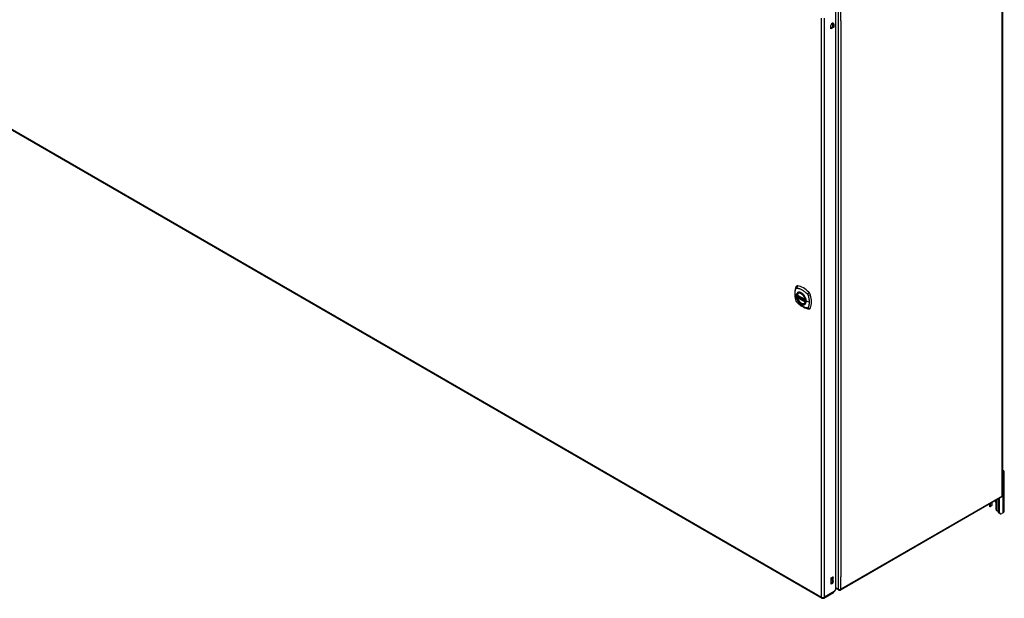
# Model space of a CAD drawing. Header units: inches. Extents: x 28 to 747, y 82 to 345.
# Tile 29 of 31: x 696 to 747, y 250 to 280. Entities that reach past the tile are written whole.
import ezdxf

# ---------------------------------------------------------------- set-up
doc = ezdxf.new("R2010")
doc.units = ezdxf.units.IN
doc.header["$MEASUREMENT"] = 0
doc.layers.add('Visible Edges(ANSI)', color=7, linetype='Continuous', lineweight=25)
doc.layers.add('Visible Tangent Edges(ANSI)', color=7, linetype='Continuous', lineweight=25)

msp = doc.modelspace()

# ---------------------------------------------------------------- linework, layer by layer
at = {"layer": 'Visible Edges(ANSI)'}
for p, q in [((747.184, 285.304), (747.184, 255.255)), ((738.539, 250.418), (738.539, 280.304)), ((738.29, 279.402), (738.29, 279.568)), ((738.386, 279.513), (738.386, 279.679)), ((738.434, 279.651), (738.434, 279.485)), ((687.197, 279.168), (737.829, 249.936)), ((738.29, 279.458), (738.386, 279.513)), ((738.434, 279.485), (738.29, 279.402)), ((738.434, 279.485), (738.386, 279.513)), ((736.55, 265.617), (736.964, 265.378)), ((736.55, 265.522), (736.564, 265.53)), ((736.569, 265.541), (736.569, 265.544)), ((736.575, 265.556), (736.616, 265.579)), ((736.606, 265.721), (736.617, 265.727)), ((736.919, 265.179), (736.93, 265.185)), ((747.211, 256.391), (747.184, 256.375)), ((747.266, 254.426), (747.266, 256.467)), ((747.135, 255.169), (738.789, 250.351)), ((746.951, 254.413), (746.951, 255.064)), ((747.025, 254.37), (747.025, 255.106)), ((746.498, 254.802), (746.498, 254.708)), ((746.613, 254.71), (746.538, 254.667)), ((746.551, 254.695), (746.551, 254.833)), ((746.625, 254.876), (746.625, 254.738)), ((746.647, 254.783), (746.647, 254.888)), ((746.838, 254.887), (746.838, 254.53)), ((747.058, 254.299), (746.983, 254.341)), ((747.211, 254.35), (747.136, 254.306)), ((738.295, 250.978), (738.362, 251.017)), ((738.295, 250.652), (738.295, 250.978)), ((738.295, 250.707), (738.314, 250.718)), ((738.362, 250.69), (738.295, 250.652)), ((738.314, 250.873), (738.314, 250.89)), ((738.362, 250.862), (738.314, 250.89)), ((738.362, 250.845), (738.314, 250.873)), ((738.362, 250.862), (738.362, 250.845)), ((737.928, 249.936), (738.424, 250.222)), ((738.539, 250.418), (738.456, 250.274)), ((738.69, 250.351), (738.539, 250.439))]:
    msp.add_line(p, q, dxfattribs=at)
at = {"layer": 'Visible Edges(ANSI)', "flags": 128}
for points in [[(736.473, 266.031), (736.465, 266.009), (736.459, 265.99), (736.453, 265.971), (736.448, 265.953), (736.444, 265.934), (736.44, 265.914), (736.433, 265.874), (736.427, 265.834), (736.423, 265.792), (736.421, 265.75), (736.42, 265.707), (736.421, 265.663), (736.423, 265.619), (736.427, 265.575), (736.432, 265.53), (736.439, 265.485), (736.448, 265.439), (736.457, 265.394), (736.463, 265.371), (736.466, 265.359), (736.469, 265.345)], [(736.511, 266.087), (736.498, 266.073), (736.487, 266.059), (736.479, 266.045), (736.473, 266.031)], [(736.469, 265.345), (736.474, 265.331), (736.479, 265.318), (736.485, 265.306), (736.491, 265.293), (736.499, 265.282), (736.507, 265.27), (736.516, 265.259), (736.525, 265.249)], [(736.525, 265.249), (736.535, 265.239), (736.544, 265.23), (736.562, 265.213), (736.596, 265.183), (736.631, 265.153), (736.667, 265.124), (736.703, 265.097), (736.74, 265.071), (736.776, 265.047), (736.814, 265.025), (736.851, 265.004), (736.889, 264.985), (736.927, 264.968), (736.965, 264.952), (737.003, 264.938), (737.042, 264.927), (737.08, 264.917), (737.099, 264.913), (737.109, 264.911), (737.12, 264.909)], [(736.544, 265.63), (736.549, 265.645), (736.554, 265.659), (736.56, 265.672), (736.567, 265.684), (736.576, 265.695), (736.585, 265.705), (736.595, 265.714), (736.606, 265.721)], [(736.919, 265.179), (736.908, 265.173), (736.896, 265.169), (736.883, 265.166), (736.87, 265.164), (736.856, 265.163), (736.842, 265.164), (736.828, 265.166), (736.814, 265.17), (736.799, 265.174), (736.784, 265.18), (736.77, 265.187), (736.755, 265.195), (736.74, 265.204), (736.726, 265.215), (736.711, 265.226), (736.697, 265.238), (736.683, 265.251), (736.67, 265.265), (736.657, 265.279), (736.644, 265.295), (736.632, 265.311), (736.621, 265.327), (736.61, 265.345), (736.599, 265.362), (736.59, 265.38), (736.581, 265.398), (736.572, 265.417), (736.565, 265.435), (736.559, 265.454), (736.553, 265.473), (736.548, 265.491), (736.544, 265.509)], [(736.564, 265.53), (736.566, 265.532), (736.568, 265.535), (736.569, 265.539), (736.569, 265.541)], [(736.859, 265.641), (736.878, 265.619), (736.895, 265.595), (736.912, 265.571), (736.928, 265.545), (736.942, 265.519), (736.955, 265.492), (736.966, 265.465), (736.976, 265.438)], [(737.12, 264.909), (737.136, 264.907), (737.152, 264.907), (737.17, 264.909), (737.188, 264.913)], [(746.538, 254.667), (746.537, 254.667), (746.536, 254.666), (746.535, 254.666), (746.534, 254.665), (746.533, 254.665), (746.532, 254.665), (746.531, 254.665), (746.53, 254.665), (746.528, 254.665), (746.527, 254.665), (746.526, 254.665), (746.525, 254.665), (746.524, 254.665), (746.523, 254.666), (746.522, 254.666), (746.52, 254.667), (746.519, 254.667), (746.518, 254.668), (746.517, 254.669), (746.516, 254.669), (746.515, 254.67), (746.514, 254.671), (746.513, 254.672), (746.512, 254.673)], [(746.634, 254.743), (746.633, 254.743), (746.633, 254.742), (746.633, 254.742), (746.632, 254.741), (746.632, 254.741), (746.632, 254.74), (746.631, 254.74), (746.631, 254.74), (746.631, 254.739), (746.63, 254.739), (746.63, 254.738), (746.63, 254.738), (746.629, 254.737), (746.629, 254.737), (746.629, 254.737), (746.628, 254.736), (746.628, 254.736), (746.627, 254.735), (746.627, 254.735), (746.627, 254.735), (746.626, 254.734), (746.626, 254.734), (746.626, 254.733), (746.625, 254.733)], [(746.887, 254.457), (746.885, 254.457), (746.884, 254.458), (746.882, 254.459), (746.88, 254.459), (746.878, 254.46), (746.877, 254.461), (746.875, 254.462), (746.873, 254.463), (746.871, 254.464), (746.87, 254.465), (746.868, 254.466), (746.867, 254.468), (746.865, 254.469), (746.864, 254.47), (746.862, 254.472), (746.861, 254.473), (746.859, 254.475), (746.858, 254.476), (746.857, 254.478), (746.856, 254.48), (746.854, 254.481), (746.853, 254.483), (746.852, 254.485), (746.851, 254.486)]]:
    msp.add_lwpolyline(points, dxfattribs=at)
at = {"layer": 'Visible Edges(ANSI)'}
for centre, radius, start, end in [((736.556, 265.628), 0.0118, 166.5554, 240), ((736.556, 265.512), 0.0118, 120, 190.611), ((736.581, 265.546), 0.0118, 120, 187.8283), ((736.97, 265.389), 0.0118, 240, 282.6344), ((747.085, 255.255), 0.099, 300, 0), ((737.878, 250.022), 0.099, 240, 300), ((738.74, 250.437), 0.099, 240, 300)]:
    msp.add_arc(centre, radius, start, end, dxfattribs=at)
for centre, major_axis, start_param, end_param in [((738.362, 279.61), (0.0508, 0.0879), 5.497787, 8.63938), ((738.314, 279.638), (0.0507, 0.0879), 5.497787, 5.789668), ((736.61, 265.941), (-0.089, 0.153), 5.825423, 6.408181), ((736.756, 265.446), (0.157, -0.273), 2.363977, 7.060801), ((736.86, 264.944), (-0.64, 1.108), 5.170151, 5.825423), ((737.111, 265.651), (0.089, -0.153), 1.113034, 2.028558), ((736.373, 265.788), (-0.64, 1.108), 3.599355, 4.254627), ((737.111, 265.072), (0.089, -0.153), 6.158189, 6.740947), ((747.078, 256.467), (0.188, 0), 5.497787, 7.25497), ((746.634, 254.708), (-0.136, 0), 0, 0.457575), ((746.507, 254.721), (0.031, -0.0537), 6.282025, 7.068583), ((746.582, 254.764), (0.031, -0.0537), 0, 0.785398), ((746.46, 254.783), (0.187, 0), 5.900503, 6.283185), ((746.695, 254.97), (0.102, -0.176), 0.785398, 1.335218), ((746.882, 254.504), (-0.031, 0.0537), 0.785398, 1.571956), ((746.947, 254.527), (0.136, 0), 4.254814, 4.739895), ((747.061, 254.476), (-0.078, -0.135), 5.497787, 6.283185), ((747.136, 254.434), (-0.078, -0.135), 5.497787, 7.068583), ((747.078, 254.426), (0.188, 0), 5.497787, 6.283185), ((738.314, 250.967), (0.0475, 0.0823), 3.926991, 5.752483), ((738.362, 250.939), (0.0475, 0.0823), 3.926991, 7.068583), ((738.314, 250.796), (0.0475, 0.0823), 3.926991, 5.752483), ((738.362, 250.768), (0.0475, 0.0823), 3.926991, 7.068583), ((738.374, 250.308), (0.0495, -0.0857), 0, 0.612826), ((738.386, 250.315), (-0.07, -0.121), 1.398224, 1.570796)]:
    msp.add_ellipse(centre, major_axis=major_axis, ratio=0.57735, start_param=start_param, end_param=end_param, dxfattribs=at)
msp.add_ellipse((736.752, 265.444), major_axis=(-0.16, 0.277), ratio=0.57735, dxfattribs=at)
at = {"layer": 'Visible Tangent Edges(ANSI)'}
for p, q in [((747.155, 255.215), (747.155, 285.263)), ((738.67, 280.445), (738.67, 250.397)), ((738.81, 279.813), (738.81, 280.445)), ((737.808, 249.981), (737.808, 279.963)), ((737.948, 249.981), (737.948, 279.963)), ((738.434, 279.651), (738.386, 279.679)), ((738.81, 279.813), (738.81, 251.029)), ((687.176, 279.214), (737.808, 249.981)), ((736.961, 265.384), (736.547, 265.623)), ((736.547, 265.507), (736.961, 265.268)), ((736.556, 265.521), (736.567, 265.528)), ((736.97, 265.282), (736.556, 265.521)), ((736.567, 265.528), (736.977, 265.291)), ((736.978, 265.308), (736.575, 265.541)), ((736.581, 265.555), (736.619, 265.577)), ((736.978, 265.326), (736.581, 265.555)), ((736.977, 265.286), (736.97, 265.282)), ((737.16, 265.258), (737.004, 265.298)), ((747.211, 254.35), (747.211, 256.391)), ((747.155, 255.215), (738.81, 250.397)), ((746.538, 254.667), (746.538, 254.825)), ((746.625, 254.738), (746.551, 254.695)), ((746.851, 255.006), (746.851, 254.486)), ((747.025, 254.37), (746.951, 254.413)), ((738.81, 250.397), (738.81, 251.029)), ((738.362, 250.69), (738.314, 250.718)), ((738.67, 250.397), (738.539, 250.472)), ((738.456, 250.274), (737.948, 249.981))]:
    msp.add_line(p, q, dxfattribs=at)
at = {"layer": 'Visible Tangent Edges(ANSI)', "flags": 128}
for points in [[(736.483, 265.33), (736.473, 265.364), (736.466, 265.393), (736.459, 265.423), (736.453, 265.452), (736.448, 265.482), (736.443, 265.511), (736.439, 265.54), (736.436, 265.568), (736.433, 265.597), (736.431, 265.625), (736.43, 265.652), (736.43, 265.68), (736.43, 265.706), (736.431, 265.733), (736.433, 265.758), (736.436, 265.783), (736.439, 265.808), (736.443, 265.832), (736.448, 265.856), (736.453, 265.878), (736.459, 265.901), (736.466, 265.922), (736.473, 265.943), (736.483, 265.965)], [(736.483, 265.965), (736.484, 265.967), (736.485, 265.968), (736.486, 265.97), (736.487, 265.972), (736.488, 265.973), (736.49, 265.974), (736.491, 265.976), (736.492, 265.977), (736.494, 265.978), (736.495, 265.979), (736.497, 265.98), (736.498, 265.981), (736.5, 265.982), (736.501, 265.983), (736.503, 265.983), (736.505, 265.984), (736.506, 265.985), (736.508, 265.985), (736.51, 265.985), (736.512, 265.986), (736.513, 265.986), (736.515, 265.986), (736.517, 265.986), (736.519, 265.986)], [(737.001, 265.3), (736.995, 265.242), (736.978, 265.193), (736.951, 265.156), (736.914, 265.132), (736.87, 265.122), (736.821, 265.128), (736.768, 265.147), (736.715, 265.181), (736.663, 265.226), (736.615, 265.282), (736.574, 265.344), (736.541, 265.412), (736.518, 265.481), (736.505, 265.548), (736.503, 265.611), (736.513, 265.665), (736.534, 265.71), (736.565, 265.742), (736.605, 265.761), (736.651, 265.765), (736.702, 265.754), (736.755, 265.729), (736.808, 265.691), (736.859, 265.641)], [(736.519, 265.986), (736.543, 265.984), (736.565, 265.98), (736.587, 265.975), (736.61, 265.969), (736.633, 265.962), (736.655, 265.955), (736.678, 265.946), (736.702, 265.937), (736.725, 265.927), (736.748, 265.916), (736.772, 265.904), (736.795, 265.891), (736.818, 265.877), (736.842, 265.862), (736.865, 265.846), (736.888, 265.83), (736.911, 265.812), (736.934, 265.794), (736.956, 265.775), (736.979, 265.756), (737.001, 265.736), (737.023, 265.715), (737.045, 265.694), (737.069, 265.669)], [(736.59, 265.76), (736.588, 265.76), (736.587, 265.759), (736.586, 265.759), (736.584, 265.758), (736.583, 265.757), (736.581, 265.757), (736.58, 265.756), (736.578, 265.755), (736.577, 265.754), (736.575, 265.754), (736.574, 265.753), (736.573, 265.752), (736.571, 265.751), (736.57, 265.75), (736.568, 265.75), (736.567, 265.749), (736.566, 265.748), (736.564, 265.747), (736.563, 265.746), (736.562, 265.745), (736.561, 265.744), (736.559, 265.743), (736.558, 265.742), (736.557, 265.741)], [(736.912, 265.575), (736.9, 265.592), (736.889, 265.608), (736.876, 265.624), (736.863, 265.639), (736.85, 265.654), (736.837, 265.668), (736.823, 265.681), (736.809, 265.694), (736.795, 265.705), (736.78, 265.716), (736.766, 265.726), (736.751, 265.735), (736.737, 265.743), (736.722, 265.75), (736.708, 265.756), (736.693, 265.76), (736.679, 265.764), (736.665, 265.767), (736.652, 265.768), (736.639, 265.769), (736.626, 265.768), (736.613, 265.767), (736.601, 265.764), (736.59, 265.76)], [(736.519, 265.268), (736.517, 265.27), (736.515, 265.272), (736.513, 265.274), (736.512, 265.277), (736.51, 265.279), (736.508, 265.282), (736.506, 265.284), (736.505, 265.287), (736.503, 265.289), (736.501, 265.292), (736.5, 265.295), (736.498, 265.297), (736.497, 265.3), (736.495, 265.303), (736.494, 265.305), (736.492, 265.308), (736.491, 265.311), (736.49, 265.314), (736.488, 265.316), (736.487, 265.319), (736.486, 265.322), (736.485, 265.325), (736.484, 265.328), (736.483, 265.33)], [(736.557, 265.741), (736.548, 265.733), (736.54, 265.724), (736.532, 265.714), (736.525, 265.703), (736.519, 265.692), (736.514, 265.679), (736.509, 265.666), (736.505, 265.652), (736.503, 265.637), (736.5, 265.622), (736.499, 265.606), (736.499, 265.589), (736.499, 265.572), (736.501, 265.554), (736.503, 265.537), (736.506, 265.519), (736.509, 265.5), (736.514, 265.481), (736.519, 265.463), (736.525, 265.444), (736.532, 265.425), (736.54, 265.406), (736.548, 265.388), (736.557, 265.37)], [(737.069, 264.95), (737.045, 264.953), (737.023, 264.957), (737.001, 264.962), (736.979, 264.968), (736.956, 264.975), (736.934, 264.982), (736.911, 264.991), (736.888, 265), (736.865, 265.011), (736.842, 265.022), (736.818, 265.034), (736.795, 265.047), (736.772, 265.061), (736.748, 265.076), (736.725, 265.091), (736.702, 265.108), (736.678, 265.125), (736.655, 265.143), (736.633, 265.162), (736.61, 265.181), (736.587, 265.201), (736.565, 265.222), (736.543, 265.243), (736.519, 265.268)], [(736.557, 265.37), (736.558, 265.367), (736.559, 265.365), (736.561, 265.362), (736.562, 265.36), (736.563, 265.357), (736.564, 265.355), (736.566, 265.352), (736.567, 265.35), (736.568, 265.348), (736.57, 265.345), (736.571, 265.343), (736.573, 265.34), (736.574, 265.338), (736.575, 265.336), (736.577, 265.333), (736.578, 265.331), (736.58, 265.328), (736.581, 265.326), (736.583, 265.324), (736.584, 265.321), (736.586, 265.319), (736.587, 265.317), (736.588, 265.314), (736.59, 265.312)], [(736.564, 265.53), (736.564, 265.53), (736.564, 265.53), (736.564, 265.53), (736.564, 265.53), (736.564, 265.53), (736.564, 265.53), (736.564, 265.53), (736.564, 265.53), (736.564, 265.53), (736.564, 265.53), (736.564, 265.53), (736.564, 265.53), (736.564, 265.53), (736.564, 265.53), (736.564, 265.53), (736.564, 265.53), (736.564, 265.53), (736.564, 265.53), (736.564, 265.53), (736.564, 265.53), (736.564, 265.53), (736.564, 265.53), (736.564, 265.53), (736.564, 265.53)], [(736.564, 265.53), (736.564, 265.53), (736.564, 265.53), (736.564, 265.53), (736.564, 265.53), (736.564, 265.53), (736.564, 265.53), (736.564, 265.529), (736.564, 265.529), (736.564, 265.529), (736.564, 265.529), (736.564, 265.529), (736.564, 265.529), (736.564, 265.529), (736.564, 265.529), (736.564, 265.529), (736.564, 265.529), (736.564, 265.529), (736.565, 265.529), (736.565, 265.529), (736.565, 265.529), (736.565, 265.529), (736.565, 265.529), (736.565, 265.529), (736.566, 265.529)], [(736.566, 265.529), (736.566, 265.529), (736.566, 265.528), (736.566, 265.528), (736.566, 265.528), (736.566, 265.528), (736.566, 265.528), (736.566, 265.528), (736.566, 265.528), (736.566, 265.528), (736.566, 265.528), (736.566, 265.528), (736.566, 265.528), (736.566, 265.528), (736.567, 265.528), (736.567, 265.528), (736.567, 265.528), (736.567, 265.528), (736.567, 265.528), (736.567, 265.528), (736.567, 265.528), (736.567, 265.528), (736.567, 265.528), (736.567, 265.528), (736.567, 265.528)], [(736.569, 265.543), (736.569, 265.543), (736.569, 265.543), (736.569, 265.543), (736.569, 265.543), (736.569, 265.543), (736.569, 265.543), (736.569, 265.543), (736.569, 265.542), (736.569, 265.542), (736.569, 265.542), (736.569, 265.542), (736.569, 265.542), (736.569, 265.542), (736.569, 265.542), (736.569, 265.542), (736.569, 265.542), (736.569, 265.542), (736.569, 265.542), (736.569, 265.542), (736.569, 265.542), (736.569, 265.542), (736.569, 265.542), (736.569, 265.542), (736.569, 265.541)], [(736.572, 265.542), (736.572, 265.542), (736.572, 265.542), (736.572, 265.542), (736.572, 265.542), (736.572, 265.543), (736.571, 265.543), (736.571, 265.543), (736.571, 265.543), (736.571, 265.543), (736.571, 265.543), (736.571, 265.543), (736.571, 265.543), (736.57, 265.543), (736.57, 265.543), (736.57, 265.543), (736.57, 265.543), (736.57, 265.543), (736.57, 265.543), (736.57, 265.543), (736.57, 265.543), (736.57, 265.543), (736.57, 265.543), (736.569, 265.543), (736.569, 265.543)], [(736.575, 265.541), (736.575, 265.541), (736.575, 265.541), (736.575, 265.541), (736.575, 265.541), (736.575, 265.541), (736.575, 265.541), (736.575, 265.541), (736.574, 265.541), (736.574, 265.541), (736.574, 265.541), (736.574, 265.541), (736.574, 265.542), (736.574, 265.542), (736.574, 265.542), (736.574, 265.542), (736.573, 265.542), (736.573, 265.542), (736.573, 265.542), (736.573, 265.542), (736.573, 265.542), (736.573, 265.542), (736.573, 265.542), (736.573, 265.542), (736.572, 265.542)], [(736.59, 265.312), (736.601, 265.295), (736.613, 265.279), (736.626, 265.263), (736.639, 265.247), (736.652, 265.233), (736.666, 265.219), (736.679, 265.206), (736.693, 265.193), (736.708, 265.182), (736.722, 265.171), (736.737, 265.161), (736.751, 265.152), (736.766, 265.144), (736.78, 265.137), (736.795, 265.131), (736.809, 265.126), (736.823, 265.123), (736.837, 265.12), (736.85, 265.118), (736.863, 265.118), (736.876, 265.118), (736.889, 265.12), (736.9, 265.122), (736.912, 265.126)], [(736.945, 265.517), (736.944, 265.519), (736.943, 265.522), (736.941, 265.524), (736.94, 265.527), (736.939, 265.529), (736.937, 265.532), (736.936, 265.534), (736.935, 265.537), (736.933, 265.539), (736.932, 265.541), (736.931, 265.544), (736.929, 265.546), (736.928, 265.549), (736.926, 265.551), (736.925, 265.553), (736.924, 265.556), (736.922, 265.558), (736.921, 265.561), (736.919, 265.563), (736.918, 265.565), (736.916, 265.568), (736.915, 265.57), (736.913, 265.572), (736.912, 265.575)], [(737.004, 265.298), (737.003, 265.306), (737.003, 265.315), (737.003, 265.323), (737.002, 265.332), (737.001, 265.341), (737, 265.35), (736.998, 265.359), (736.997, 265.368), (736.995, 265.377), (736.993, 265.387), (736.991, 265.396), (736.988, 265.405), (736.986, 265.414), (736.983, 265.424), (736.98, 265.433), (736.977, 265.443), (736.974, 265.452), (736.97, 265.461), (736.966, 265.471), (736.962, 265.48), (736.958, 265.489), (736.954, 265.499), (736.95, 265.508), (736.945, 265.517)], [(736.945, 265.145), (736.95, 265.149), (736.954, 265.153), (736.958, 265.158), (736.962, 265.163), (736.966, 265.167), (736.97, 265.172), (736.974, 265.178), (736.977, 265.183), (736.98, 265.189), (736.983, 265.195), (736.986, 265.201), (736.988, 265.208), (736.991, 265.214), (736.993, 265.221), (736.995, 265.228), (736.997, 265.235), (736.998, 265.242), (737, 265.25), (737.001, 265.257), (737.002, 265.265), (737.003, 265.273), (737.003, 265.281), (737.003, 265.289), (737.004, 265.298)], [(736.976, 265.438), (736.978, 265.432), (736.98, 265.426), (736.982, 265.42), (736.984, 265.414), (736.985, 265.408), (736.987, 265.402), (736.988, 265.396), (736.99, 265.39), (736.991, 265.385), (736.992, 265.379), (736.993, 265.373), (736.994, 265.367), (736.995, 265.361), (736.996, 265.356), (736.997, 265.35), (736.998, 265.344), (736.999, 265.338), (736.999, 265.333), (737, 265.327), (737, 265.322), (737, 265.316), (737, 265.311), (737.001, 265.305), (737.001, 265.3)], [(737.069, 265.669), (737.07, 265.668), (737.071, 265.667), (737.072, 265.665), (737.073, 265.664), (737.074, 265.663), (737.075, 265.662), (737.076, 265.661), (737.077, 265.66), (737.077, 265.658), (737.078, 265.657), (737.079, 265.656), (737.08, 265.655), (737.081, 265.653), (737.082, 265.652), (737.083, 265.651), (737.084, 265.65), (737.085, 265.648), (737.085, 265.647), (737.086, 265.646), (737.087, 265.644), (737.088, 265.643), (737.089, 265.642), (737.089, 265.641), (737.09, 265.639)], [(737.09, 265.639), (737.091, 265.638), (737.092, 265.637), (737.092, 265.635), (737.093, 265.634), (737.094, 265.632), (737.095, 265.631), (737.095, 265.63), (737.096, 265.628), (737.097, 265.627), (737.097, 265.626), (737.098, 265.624), (737.099, 265.623), (737.099, 265.621), (737.1, 265.62), (737.1, 265.619), (737.101, 265.617), (737.102, 265.616), (737.102, 265.614), (737.103, 265.613), (737.103, 265.612), (737.104, 265.61), (737.104, 265.609), (737.105, 265.607), (737.105, 265.606)], [(737.105, 265.606), (737.111, 265.588), (737.115, 265.573), (737.119, 265.558), (737.122, 265.543), (737.126, 265.529), (737.129, 265.514), (737.133, 265.499), (737.136, 265.484), (737.139, 265.47), (737.141, 265.455), (737.144, 265.441), (737.146, 265.426), (737.148, 265.412), (737.151, 265.397), (737.152, 265.383), (737.154, 265.369), (737.155, 265.355), (737.157, 265.341), (737.158, 265.327), (737.159, 265.313), (737.159, 265.299), (737.16, 265.285), (737.16, 265.271), (737.16, 265.258)], [(737.16, 265.258), (737.16, 265.244), (737.16, 265.231), (737.159, 265.218), (737.159, 265.205), (737.158, 265.192), (737.157, 265.179), (737.155, 265.166), (737.154, 265.154), (737.152, 265.141), (737.15, 265.129), (737.148, 265.117), (737.146, 265.105), (737.144, 265.093), (737.141, 265.081), (737.139, 265.07), (737.136, 265.058), (737.133, 265.047), (737.129, 265.036), (737.126, 265.025), (737.122, 265.014), (737.119, 265.004), (737.115, 264.993), (737.111, 264.983), (737.105, 264.971)], [(736.912, 265.126), (736.913, 265.127), (736.915, 265.127), (736.916, 265.128), (736.918, 265.129), (736.919, 265.129), (736.921, 265.13), (736.922, 265.131), (736.924, 265.131), (736.925, 265.132), (736.926, 265.133), (736.928, 265.134), (736.929, 265.134), (736.931, 265.135), (736.932, 265.136), (736.933, 265.137), (736.935, 265.138), (736.936, 265.139), (736.937, 265.14), (736.939, 265.14), (736.94, 265.141), (736.941, 265.142), (736.943, 265.143), (736.944, 265.144), (736.945, 265.145)], [(737.105, 264.971), (737.104, 264.97), (737.103, 264.968), (737.102, 264.966), (737.101, 264.965), (737.1, 264.963), (737.099, 264.962), (737.097, 264.961), (737.096, 264.96), (737.095, 264.958), (737.093, 264.957), (737.092, 264.956), (737.09, 264.955), (737.089, 264.955), (737.087, 264.954), (737.085, 264.953), (737.084, 264.952), (737.082, 264.952), (737.08, 264.951), (737.078, 264.951), (737.077, 264.951), (737.075, 264.951), (737.073, 264.95), (737.071, 264.95), (737.069, 264.95)]]:
    msp.add_lwpolyline(points, dxfattribs=at)
at = {"layer": 'Visible Tangent Edges(ANSI)'}
for centre, major_axis, ratio, start_param, end_param in [((736.583, 265.989), (-0.11, 0.042), 0.704518, 0, 0.765179), ((736.755, 265.445), (-0.173, 0.3), 0.57735, 5.055237, 10.652726), ((736.61, 266.004), (-0.027, -0.115), 0.753705, 3.902663, 5.039934), ((736.754, 265.445), (-0.151, 0.261), 0.57735, 4.164956, 6.830618), ((737.139, 265.698), (-0.0787, -0.088), 0.341266, 4.200572, 5.337843), ((736.583, 265.377), (-0.114, -0.032), 0.390453, 0, 0.392125), ((736.61, 265.331), (-0.0849, -0.0822), 0.390453, 5.89106, 6.283185), ((736.556, 265.628), (-0.0115, 0.0027), 0.697177, 0, 0.936254), ((736.556, 265.512), (-0.0116, -0.0022), 0.424984, 0, 0.691657), ((736.556, 265.628), (-0.0059, -0.0102), 0.57735, 5.497787, 6.283185), ((736.556, 265.512), (-0.0059, -0.0102), 0.57735, 3.926991, 5.497787), ((736.754, 265.445), (0.151, -0.261), 0.57735, 4.164956, 6.830618), ((736.556, 265.512), (-0.0059, 0.0102), 0.57735, 5.497787, 6.283185), ((736.558, 265.54), (0.0018, -0.0117), 0.983841, 0.332621, 1.648576), ((736.564, 265.539), (0.0039, 0.0112), 0.653911, 3.808835, 5.235416), ((736.567, 265.538), (0.0059, 0.0102), 0.57735, 3.926991, 5.335914), ((736.581, 265.546), (-0.0117, -0.0016), 0.470841, 0, 0.203742), ((736.581, 265.546), (-0.0059, -0.0102), 0.57735, 3.926991, 5.351326), ((736.581, 265.546), (-0.0059, 0.0102), 0.57735, 5.497787, 6.283185), ((736.763, 265.45), (-0.156, 0.271), 0.57735, 6.166197, 6.283185), ((736.97, 265.389), (-0.0059, -0.0102), 0.57735, 5.497787, 6.283185), ((736.97, 265.389), (-0.0116, -0.0022), 0.424984, 0.691657, 1.603666), ((736.97, 265.273), (0.0059, 0.0102), 0.57735, 0.785398, 2.356194), ((736.97, 265.273), (0.0115, -0.0027), 0.697177, 4.077847, 5.160757), ((736.97, 265.273), (0.0059, -0.0102), 0.57735, 1.624298, 2.356194), ((737.006, 265.3), (-0.00492, 0), 0.57735, 0.141897, 1.156289), ((737.166, 265.652), (0.116, 0.024), 0.341266, 4.086935, 5.224206), ((736.763, 265.45), (0.156, -0.271), 0.57735, 0, 0.116988), ((737.139, 265.025), (-0.019, -0.117), 0.704518, 5.518007, 6.283185), ((737.166, 265.041), (0.113, -0.035), 0.753705, 4.384844, 5.522115), ((747.085, 255.255), (0.0495, -0.0857), 0.57735, 0, 0.785398), ((747.085, 255.255), (0.099, 0), 0.57735, 5.497787, 6.283185), ((737.878, 250.022), (-0.0495, -0.0857), 0.57735, 5.497787, 6.283185), ((737.878, 250.022), (0.099, 0), 0.57735, 3.926991, 5.497787), ((737.878, 250.022), (0.0495, -0.0857), 0.57735, 0, 0.785398), ((738.74, 250.437), (-0.0495, -0.0857), 0.57735, 5.497787, 6.283185), ((738.74, 250.437), (0.099, 0), 0.57735, 3.926991, 5.497787), ((738.74, 250.437), (0.0495, -0.0857), 0.57735, 0, 0.785398)]:
    msp.add_ellipse(centre, major_axis=major_axis, ratio=ratio, start_param=start_param, end_param=end_param, dxfattribs=at)
for centre, major_axis in [((736.755, 265.446), (0.171, -0.296)), ((736.752, 265.444), (-0.163, 0.282)), ((736.752, 265.444), (0.162, -0.281))]:
    msp.add_ellipse(centre, major_axis=major_axis, ratio=0.57735, dxfattribs=at)

doc.saveas('drawing.dxf')
